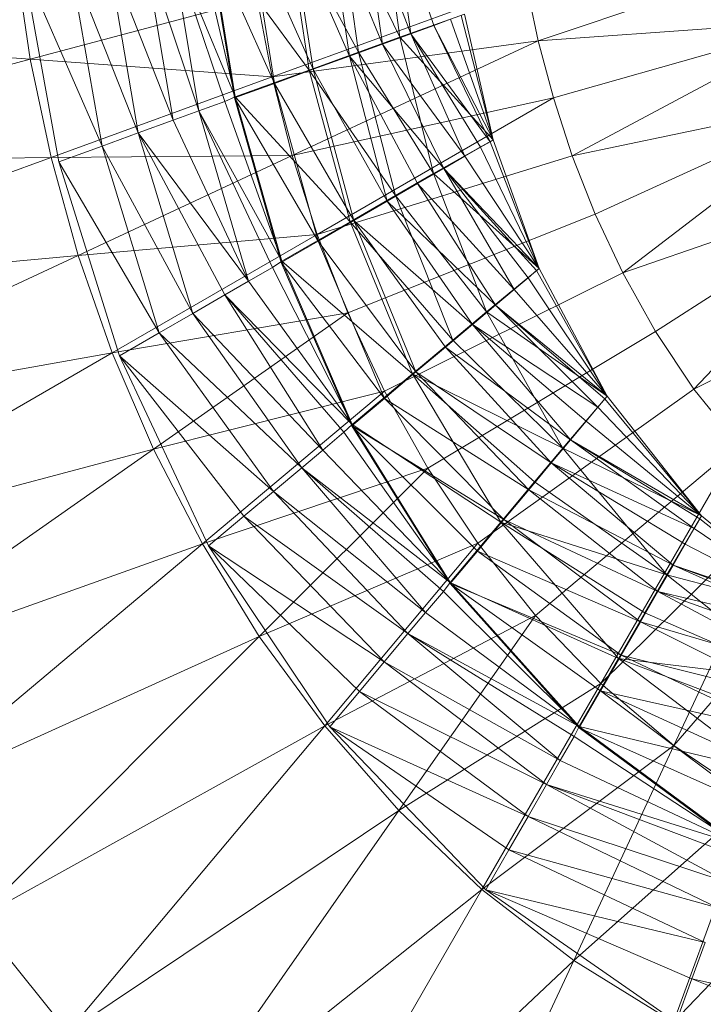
# Model space of a CAD drawing. Header units: metres. Extents: x 391.1 to 430.4, y 12.7 to 28.4.
# Tile 49 of 168: x 401.7849 to 401.8455, y 27.4786 to 27.5659. Entities that reach past the tile are written whole.
import ezdxf

# ---------------------------------------------------------------- set-up
doc = ezdxf.new("R2010")
doc.units = ezdxf.units.M
doc.layers.add('A-DETL-____-MBND', color=7, linetype='Continuous', lineweight=18)

# ---------------------------------------------------------------- blocks, each defined once
blk = doc.blocks.new('Family - Inodor PB-155331-02_PCI_P0')
at = {"layer": 'A-DETL-____-MBND', "color": 253, "true_color": 0xaaaaaa}
for p, q in [((0.137453, 0.204315), (0.139064, 0.192605)), ((0.137453, 0.204315), (0.141104, 0.193347)), ((0.137453, 0.204315), (0.139064, 0.192605)), ((0.137453, 0.204315), (0.141104, 0.193347)), ((0.132624, 0.203522), (0.134446, 0.190986)), ((0.132624, 0.203522), (0.138105, 0.192317)), ((0.132624, 0.203522), (0.134446, 0.190986)), ((0.132624, 0.203522), (0.138105, 0.192317)), ((0.134816, 0.20385), (0.136548, 0.191689)), ((0.134816, 0.20385), (0.139064, 0.192605)), ((0.134816, 0.20385), (0.136548, 0.191689)), ((0.134816, 0.20385), (0.139064, 0.192605)), ((0.136458, 0.204198), (0.138105, 0.192317)), ((0.136458, 0.204198), (0.138105, 0.192317)), ((0.136458, 0.204198), (0.138105, 0.192317)), ((0.128023, 0.202711), (0.130056, 0.189388)), ((0.128023, 0.202711), (0.134446, 0.190986)), ((0.128023, 0.202711), (0.130056, 0.189388)), ((0.128023, 0.202711), (0.134446, 0.190986)), ((0.128383, 0.202715), (0.130409, 0.189455)), ((0.128383, 0.202715), (0.133634, 0.190628)), ((0.128383, 0.202715), (0.130409, 0.189455)), ((0.128383, 0.202715), (0.133634, 0.190628)), ((0.131762, 0.203311), (0.133634, 0.190628)), ((0.131762, 0.203311), (0.136548, 0.191689)), ((0.131762, 0.203311), (0.133634, 0.190628)), ((0.131762, 0.203311), (0.136548, 0.191689)), ((0.124781, 0.20208), (0.126973, 0.188204)), ((0.124781, 0.20208), (0.130409, 0.189455)), ((0.124781, 0.20208), (0.126973, 0.188204)), ((0.124781, 0.20208), (0.130409, 0.189455)), ((0.117759, 0.200846), (0.120271, 0.185769)), ((0.117759, 0.200846), (0.123497, 0.187)), ((0.117759, 0.200846), (0.122577, 0.186608)), ((0.117759, 0.200846), (0.120271, 0.185769)), ((0.117759, 0.200846), (0.123497, 0.187)), ((0.117759, 0.200846), (0.122577, 0.186608)), ((0.120175, 0.201272), (0.123497, 0.187)), ((0.120175, 0.201272), (0.123497, 0.187)), ((0.121067, 0.201425), (0.126973, 0.188204)), ((0.121067, 0.201425), (0.123429, 0.186914)), ((0.121067, 0.201425), (0.126973, 0.188204)), ((0.121149, 0.201499), (0.123497, 0.187)), ((0.121149, 0.201499), (0.130056, 0.189388)), ((0.121149, 0.201499), (0.123497, 0.187)), ((0.121149, 0.201499), (0.130056, 0.189388)), ((0.11536, 0.200423), (0.117982, 0.184936)), ((0.11536, 0.200423), (0.120271, 0.185769)), ((0.11536, 0.200423), (0.120271, 0.185769)), ((0.11536, 0.200423), (0.117982, 0.184936)), ((0.174471, 0.200052), (0.150367, 0.191979)), ((0.104019, 0.199066), (0.105317, 0.190346)), ((0.108762, 0.19926), (0.111687, 0.182645)), ((0.108762, 0.19926), (0.114899, 0.183814)), ((0.108762, 0.19926), (0.111687, 0.182645)), ((0.108762, 0.19926), (0.114899, 0.183814)), ((0.112129, 0.199854), (0.114899, 0.183814)), ((0.112129, 0.199854), (0.117982, 0.184936)), ((0.112129, 0.199854), (0.114899, 0.183814)), ((0.112129, 0.199854), (0.117982, 0.184936)), ((0.104729, 0.198544), (0.111687, 0.182645)), ((0.104729, 0.198544), (0.10784, 0.181239)), ((0.104729, 0.198544), (0.111687, 0.182645)), ((0.149306, 0.196978), (0.126774, 0.188777)), ((0.149306, 0.196978), (0.150367, 0.191979)), ((0.125431, 0.195736), (0.105317, 0.190346)), ((0.125431, 0.195736), (0.126774, 0.188777)), ((0.143824, 0.194337), (0.138105, 0.192317)), ((0.138105, 0.192317), (0.143824, 0.194337)), ((0.142608, 0.193895), (0.141104, 0.193347)), ((0.141104, 0.193347), (0.142608, 0.193895)), ((0.142608, 0.193895), (0.14638, 0.18319)), ((0.142608, 0.193895), (0.14638, 0.18319)), ((0.143529, 0.19423), (0.14638, 0.18319)), ((0.143529, 0.19423), (0.14638, 0.18319)), ((0.143824, 0.194337), (0.14638, 0.18319)), ((0.143824, 0.194337), (0.14638, 0.18319)), ((0.14638, 0.18319), (0.143824, 0.194337)), ((0.143824, 0.194337), (0.14638, 0.18319)), ((0.069482, 0.192977), (0.105317, 0.190346)), ((0.141104, 0.193347), (0.139064, 0.192605)), ((0.139064, 0.192605), (0.141104, 0.193347)), ((0.141104, 0.193347), (0.146108, 0.183033)), ((0.141104, 0.193347), (0.14638, 0.18319)), ((0.141104, 0.193347), (0.14638, 0.18319)), ((0.141104, 0.193347), (0.146108, 0.183033)), ((0.150367, 0.191979), (0.175933, 0.193813)), ((0.175933, 0.193813), (0.151718, 0.186915)), ((0.175933, 0.193813), (0.153391, 0.181788)), ((0.138105, 0.192317), (0.134446, 0.190986)), ((0.134446, 0.190986), (0.138105, 0.192317)), ((0.139064, 0.192605), (0.136548, 0.191689)), ((0.136548, 0.191689), (0.139064, 0.192605)), ((0.138105, 0.192317), (0.14638, 0.18319)), ((0.138105, 0.192317), (0.141098, 0.180207)), ((0.138105, 0.192317), (0.14638, 0.18319)), ((0.138105, 0.192317), (0.141098, 0.180207)), ((0.138105, 0.192317), (0.141098, 0.180207)), ((0.139064, 0.192605), (0.143874, 0.181743)), ((0.139064, 0.192605), (0.146108, 0.183033)), ((0.139064, 0.192605), (0.145259, 0.182543)), ((0.139064, 0.192605), (0.143874, 0.181743)), ((0.139064, 0.192605), (0.146108, 0.183033)), ((0.139064, 0.192605), (0.145259, 0.182543)), ((0.126774, 0.188777), (0.150367, 0.191979)), ((0.150367, 0.191979), (0.128543, 0.181802)), ((0.136548, 0.191689), (0.133634, 0.190628)), ((0.133634, 0.190628), (0.136548, 0.191689)), ((0.136548, 0.191689), (0.141993, 0.180657)), ((0.136548, 0.191689), (0.143874, 0.181743)), ((0.136548, 0.191689), (0.143874, 0.181743)), ((0.136548, 0.191689), (0.141993, 0.180657)), ((0.150367, 0.191979), (0.151718, 0.186915)), ((0.105317, 0.190346), (0.071402, 0.181259)), ((0.105317, 0.190346), (0.107161, 0.181638)), ((0.105317, 0.190346), (0.126774, 0.188777)), ((0.134446, 0.190986), (0.130056, 0.189388)), ((0.130056, 0.189388), (0.134446, 0.190986)), ((0.133634, 0.190628), (0.130409, 0.189455)), ((0.130409, 0.189455), (0.133634, 0.190628)), ((0.133634, 0.190628), (0.136989, 0.177768)), ((0.133634, 0.190628), (0.141993, 0.180657)), ((0.133634, 0.190628), (0.139675, 0.179318)), ((0.133634, 0.190628), (0.136989, 0.177768)), ((0.133634, 0.190628), (0.141993, 0.180657)), ((0.133634, 0.190628), (0.139675, 0.179318)), ((0.134446, 0.190986), (0.137727, 0.178261)), ((0.134446, 0.190986), (0.141098, 0.180207)), ((0.134446, 0.190986), (0.137727, 0.178261)), ((0.134446, 0.190986), (0.141098, 0.180207)), ((0.126774, 0.188777), (0.107161, 0.181638)), ((0.130056, 0.189388), (0.123497, 0.187)), ((0.123497, 0.187), (0.130056, 0.189388)), ((0.126774, 0.188777), (0.128543, 0.181802)), ((0.130409, 0.189455), (0.126973, 0.188204)), ((0.126973, 0.188204), (0.130409, 0.189455)), ((0.130056, 0.189388), (0.133681, 0.175925)), ((0.130056, 0.189388), (0.137727, 0.178261)), ((0.130056, 0.189388), (0.133681, 0.175925)), ((0.130056, 0.189388), (0.137727, 0.178261)), ((0.130409, 0.189455), (0.134017, 0.176052)), ((0.130409, 0.189455), (0.136989, 0.177768)), ((0.130409, 0.189455), (0.136989, 0.177768)), ((0.130409, 0.189455), (0.134017, 0.176052)), ((0.126973, 0.188204), (0.123429, 0.186914)), ((0.123429, 0.186914), (0.126973, 0.188204)), ((0.126973, 0.188204), (0.13085, 0.174224)), ((0.126973, 0.188204), (0.134017, 0.176052)), ((0.126973, 0.188204), (0.134017, 0.176052)), ((0.126973, 0.188204), (0.13085, 0.174224)), ((0.123497, 0.187), (0.122577, 0.186608)), ((0.122577, 0.186608), (0.123497, 0.187)), ((0.123429, 0.186914), (0.13085, 0.174224)), ((0.123429, 0.186914), (0.13085, 0.174224)), ((0.123429, 0.186914), (0.127584, 0.172337)), ((0.123497, 0.187), (0.127636, 0.172435)), ((0.123497, 0.187), (0.133681, 0.175925)), ((0.123497, 0.187), (0.127636, 0.172435)), ((0.123497, 0.187), (0.133681, 0.175925)), ((0.128543, 0.181802), (0.151718, 0.186915)), ((0.151718, 0.186915), (0.130769, 0.17482)), ((0.151718, 0.186915), (0.153391, 0.181788)), ((0.153391, 0.181788), (0.178218, 0.186994)), ((0.178218, 0.186994), (0.155428, 0.176607)), ((0.178218, 0.186994), (0.157873, 0.1714)), ((0.122577, 0.186608), (0.120271, 0.185769)), ((0.120271, 0.185769), (0.122577, 0.186608)), ((0.122577, 0.186608), (0.127636, 0.172435)), ((0.122577, 0.186608), (0.127636, 0.172435)), ((0.120271, 0.185769), (0.117982, 0.184936)), ((0.117982, 0.184936), (0.120271, 0.185769)), ((0.120271, 0.185769), (0.124673, 0.170662)), ((0.120271, 0.185769), (0.127636, 0.172435)), ((0.120271, 0.185769), (0.126798, 0.171889)), ((0.120271, 0.185769), (0.124673, 0.170662)), ((0.120271, 0.185769), (0.127636, 0.172435)), ((0.120271, 0.185769), (0.126798, 0.171889)), ((0.117982, 0.184936), (0.114899, 0.183814)), ((0.114899, 0.183814), (0.117982, 0.184936)), ((0.117982, 0.184936), (0.124673, 0.170662)), ((0.117982, 0.184936), (0.124673, 0.170662)), ((0.114899, 0.183814), (0.111687, 0.182645)), ((0.111687, 0.182645), (0.114899, 0.183814)), ((0.114899, 0.183814), (0.119722, 0.167804)), ((0.114899, 0.183814), (0.124673, 0.170662)), ((0.114899, 0.183814), (0.122563, 0.169444)), ((0.114899, 0.183814), (0.119722, 0.167804)), ((0.114899, 0.183814), (0.124673, 0.170662)), ((0.114899, 0.183814), (0.122563, 0.169444)), ((0.111687, 0.182645), (0.10784, 0.181239)), ((0.10784, 0.181239), (0.111687, 0.182645)), ((0.111687, 0.182645), (0.116761, 0.166095)), ((0.111687, 0.182645), (0.119722, 0.167804)), ((0.111687, 0.182645), (0.119722, 0.167804)), ((0.111687, 0.182645), (0.116761, 0.166095)), ((0.14638, 0.18319), (0.141098, 0.180207)), ((0.141098, 0.180207), (0.14638, 0.18319)), ((0.145259, 0.182543), (0.143874, 0.181743)), ((0.143874, 0.181743), (0.145259, 0.182543)), ((0.146108, 0.183033), (0.145259, 0.182543)), ((0.145259, 0.182543), (0.146108, 0.183033)), ((0.145259, 0.182543), (0.150465, 0.171802)), ((0.145259, 0.182543), (0.150465, 0.171802)), ((0.14638, 0.18319), (0.146108, 0.183033)), ((0.146108, 0.183033), (0.14638, 0.18319)), ((0.146108, 0.183033), (0.150465, 0.171802)), ((0.146108, 0.183033), (0.150465, 0.171802)), ((0.14638, 0.18319), (0.150465, 0.171802)), ((0.14638, 0.18319), (0.150465, 0.171802)), ((0.150465, 0.171802), (0.14638, 0.18319)), ((0.14638, 0.18319), (0.150465, 0.171802)), ((0.071402, 0.181259), (0.107161, 0.181638)), ((0.107161, 0.181638), (0.074117, 0.169611)), ((0.107161, 0.181638), (0.128543, 0.181802)), ((0.107161, 0.181638), (0.109575, 0.172957)), ((0.128543, 0.181802), (0.109575, 0.172957)), ((0.128543, 0.181802), (0.130769, 0.17482)), ((0.130769, 0.17482), (0.153391, 0.181788)), ((0.143874, 0.181743), (0.141993, 0.180657)), ((0.141993, 0.180657), (0.143874, 0.181743)), ((0.143874, 0.181743), (0.150465, 0.171802)), ((0.143874, 0.181743), (0.150465, 0.171802)), ((0.153391, 0.181788), (0.155428, 0.176607)), ((0.10784, 0.181239), (0.116761, 0.166095)), ((0.10784, 0.181239), (0.116761, 0.166095)), ((0.10784, 0.181239), (0.113217, 0.164042)), ((0.141098, 0.180207), (0.137727, 0.178261)), ((0.137727, 0.178261), (0.141098, 0.180207)), ((0.141993, 0.180657), (0.139675, 0.179318)), ((0.139675, 0.179318), (0.141993, 0.180657)), ((0.141098, 0.180207), (0.150465, 0.171802)), ((0.141098, 0.180207), (0.145782, 0.167948)), ((0.141098, 0.180207), (0.150465, 0.171802)), ((0.141098, 0.180207), (0.145782, 0.167948)), ((0.141098, 0.180207), (0.145782, 0.167948)), ((0.141993, 0.180657), (0.148248, 0.169942)), ((0.141993, 0.180657), (0.150465, 0.171802)), ((0.141993, 0.180657), (0.149474, 0.17097)), ((0.141993, 0.180657), (0.148248, 0.169942)), ((0.141993, 0.180657), (0.150224, 0.1716)), ((0.141993, 0.180657), (0.149474, 0.17097)), ((0.141993, 0.180657), (0.150465, 0.171802)), ((0.141993, 0.180657), (0.150224, 0.1716)), ((0.139675, 0.179318), (0.136989, 0.177768)), ((0.136989, 0.177768), (0.139675, 0.179318)), ((0.139675, 0.179318), (0.146584, 0.168546)), ((0.139675, 0.179318), (0.148248, 0.169942)), ((0.139675, 0.179318), (0.148248, 0.169942)), ((0.139675, 0.179318), (0.146584, 0.168546)), ((0.157873, 0.1714), (0.181723, 0.17968)), ((0.181723, 0.17968), (0.160776, 0.166208)), ((0.181723, 0.17968), (0.164188, 0.1611)), ((0.137727, 0.178261), (0.133681, 0.175925)), ((0.133681, 0.175925), (0.137727, 0.178261)), ((0.137727, 0.178261), (0.142799, 0.165445)), ((0.137727, 0.178261), (0.145782, 0.167948)), ((0.137727, 0.178261), (0.145782, 0.167948)), ((0.137727, 0.178261), (0.142799, 0.165445)), ((0.136989, 0.177768), (0.134017, 0.176052)), ((0.134017, 0.176052), (0.136989, 0.177768)), ((0.136989, 0.177768), (0.144534, 0.166825)), ((0.136989, 0.177768), (0.146584, 0.168546)), ((0.136989, 0.177768), (0.146584, 0.168546)), ((0.136989, 0.177768), (0.144534, 0.166825)), ((0.133487, 0.167851), (0.155428, 0.176607)), ((0.155428, 0.176607), (0.157873, 0.1714)), ((0.133681, 0.175925), (0.127636, 0.172435)), ((0.127636, 0.172435), (0.133681, 0.175925)), ((0.134017, 0.176052), (0.13085, 0.174224)), ((0.13085, 0.174224), (0.134017, 0.176052)), ((0.133681, 0.175925), (0.13922, 0.162442)), ((0.133681, 0.175925), (0.142799, 0.165445)), ((0.133681, 0.175925), (0.142799, 0.165445)), ((0.133681, 0.175925), (0.13922, 0.162442)), ((0.134017, 0.176052), (0.139529, 0.162626)), ((0.134017, 0.176052), (0.144534, 0.166825)), ((0.134017, 0.176052), (0.142158, 0.164831)), ((0.134017, 0.176052), (0.139529, 0.162626)), ((0.134017, 0.176052), (0.144534, 0.166825)), ((0.134017, 0.176052), (0.142158, 0.164831)), ((0.109575, 0.172957), (0.130769, 0.17482)), ((0.130769, 0.17482), (0.112593, 0.164326)), ((0.130769, 0.17482), (0.133487, 0.167851)), ((0.13085, 0.174224), (0.127584, 0.172337)), ((0.127584, 0.172337), (0.13085, 0.174224)), ((0.13085, 0.174224), (0.136728, 0.160275)), ((0.13085, 0.174224), (0.139529, 0.162626)), ((0.13085, 0.174224), (0.139529, 0.162626)), ((0.13085, 0.174224), (0.136728, 0.160275)), ((0.074117, 0.169611), (0.109575, 0.172957)), ((0.109575, 0.172957), (0.07765, 0.15807)), ((0.109575, 0.172957), (0.112593, 0.164326)), ((0.127636, 0.172435), (0.126798, 0.171889)), ((0.126798, 0.171889), (0.127636, 0.172435)), ((0.127584, 0.172337), (0.136728, 0.160275)), ((0.127584, 0.172337), (0.136728, 0.160275)), ((0.127584, 0.172337), (0.133839, 0.15785)), ((0.127636, 0.172435), (0.133873, 0.157955)), ((0.127636, 0.172435), (0.13922, 0.162442)), ((0.127636, 0.172435), (0.13922, 0.162442)), ((0.127636, 0.172435), (0.133873, 0.157955)), ((0.164188, 0.1611), (0.186947, 0.172436)), ((0.126798, 0.171889), (0.124673, 0.170662)), ((0.124673, 0.170662), (0.126798, 0.171889)), ((0.126798, 0.171889), (0.133873, 0.157955)), ((0.126798, 0.171889), (0.133873, 0.157955)), ((0.13674, 0.160927), (0.157873, 0.1714)), ((0.150465, 0.171802), (0.145782, 0.167948)), ((0.145782, 0.167948), (0.150465, 0.171802)), ((0.150224, 0.1716), (0.149474, 0.17097)), ((0.149474, 0.17097), (0.150224, 0.1716)), ((0.150465, 0.171802), (0.150224, 0.1716)), ((0.150224, 0.1716), (0.150465, 0.171802)), ((0.150224, 0.1716), (0.156503, 0.160477)), ((0.150224, 0.1716), (0.156503, 0.160477)), ((0.150465, 0.171802), (0.156503, 0.160477)), ((0.150465, 0.171802), (0.156503, 0.160477)), ((0.156503, 0.160477), (0.150465, 0.171802)), ((0.150465, 0.171802), (0.156503, 0.160477)), ((0.157873, 0.1714), (0.160776, 0.166208)), ((0.124673, 0.170662), (0.122563, 0.169444)), ((0.122563, 0.169444), (0.124673, 0.170662)), ((0.124673, 0.170662), (0.133873, 0.157955)), ((0.124673, 0.170662), (0.133873, 0.157955)), ((0.149474, 0.17097), (0.148248, 0.169942)), ((0.148248, 0.169942), (0.149474, 0.17097)), ((0.149474, 0.17097), (0.156503, 0.160477)), ((0.149474, 0.17097), (0.156503, 0.160477)), ((0.122563, 0.169444), (0.119722, 0.167804)), ((0.119722, 0.167804), (0.122563, 0.169444)), ((0.122563, 0.169444), (0.131263, 0.155695)), ((0.122563, 0.169444), (0.133873, 0.157955)), ((0.122563, 0.169444), (0.133143, 0.157272)), ((0.122563, 0.169444), (0.131263, 0.155695)), ((0.122563, 0.169444), (0.133873, 0.157955)), ((0.122563, 0.169444), (0.133143, 0.157272)), ((0.148248, 0.169942), (0.146584, 0.168546)), ((0.146584, 0.168546), (0.148248, 0.169942)), ((0.148248, 0.169942), (0.156503, 0.160477)), ((0.148248, 0.169942), (0.156503, 0.160477)), ((0.146584, 0.168546), (0.144534, 0.166825)), ((0.144534, 0.166825), (0.146584, 0.168546)), ((0.146584, 0.168546), (0.155671, 0.159486)), ((0.146584, 0.168546), (0.156503, 0.160477)), ((0.146584, 0.168546), (0.156301, 0.160237)), ((0.146584, 0.168546), (0.155671, 0.159486)), ((0.146584, 0.168546), (0.156503, 0.160477)), ((0.146584, 0.168546), (0.156301, 0.160237)), ((0.112593, 0.164326), (0.133487, 0.167851)), ((0.133487, 0.167851), (0.116249, 0.15578)), ((0.119722, 0.167804), (0.116761, 0.166095)), ((0.116761, 0.166095), (0.119722, 0.167804)), ((0.119722, 0.167804), (0.129397, 0.154129)), ((0.119722, 0.167804), (0.131263, 0.155695)), ((0.119722, 0.167804), (0.131263, 0.155695)), ((0.119722, 0.167804), (0.129397, 0.154129)), ((0.133487, 0.167851), (0.13674, 0.160927)), ((0.145782, 0.167948), (0.142799, 0.165445)), ((0.142799, 0.165445), (0.145782, 0.167948)), ((0.145782, 0.167948), (0.156503, 0.160477)), ((0.145782, 0.167948), (0.156503, 0.160477)), ((0.145782, 0.167948), (0.15256, 0.155868)), ((0.145782, 0.167948), (0.15256, 0.155868)), ((0.145782, 0.167948), (0.15256, 0.155868)), ((0.144534, 0.166825), (0.142158, 0.164831)), ((0.142158, 0.164831), (0.144534, 0.166825)), ((0.144534, 0.166825), (0.153247, 0.156597)), ((0.144534, 0.166825), (0.155671, 0.159486)), ((0.144534, 0.166825), (0.154643, 0.158261)), ((0.144534, 0.166825), (0.153247, 0.156597)), ((0.144534, 0.166825), (0.155671, 0.159486)), ((0.144534, 0.166825), (0.154643, 0.158261)), ((0.116761, 0.166095), (0.113217, 0.164042)), ((0.113217, 0.164042), (0.116761, 0.166095)), ((0.116761, 0.166095), (0.126884, 0.152021)), ((0.116761, 0.166095), (0.129397, 0.154129)), ((0.116761, 0.166095), (0.129397, 0.154129)), ((0.116761, 0.166095), (0.126884, 0.152021)), ((0.140572, 0.154098), (0.160776, 0.166208)), ((0.160776, 0.166208), (0.164188, 0.1611)), ((0.142799, 0.165445), (0.13922, 0.162442)), ((0.13922, 0.162442), (0.142799, 0.165445)), ((0.142799, 0.165445), (0.15256, 0.155868)), ((0.142799, 0.165445), (0.15256, 0.155868)), ((0.07765, 0.15807), (0.112593, 0.164326)), ((0.112593, 0.164326), (0.082032, 0.146682)), ((0.112593, 0.164326), (0.116249, 0.15578)), ((0.142158, 0.164831), (0.139529, 0.162626)), ((0.139529, 0.162626), (0.142158, 0.164831)), ((0.142158, 0.164831), (0.151526, 0.154546)), ((0.142158, 0.164831), (0.153247, 0.156597)), ((0.142158, 0.164831), (0.153247, 0.156597)), ((0.142158, 0.164831), (0.151526, 0.154546)), ((0.113217, 0.164042), (0.126884, 0.152021)), ((0.113217, 0.164042), (0.124265, 0.149823)), ((0.113217, 0.164042), (0.121131, 0.147186)), ((0.113217, 0.164042), (0.126884, 0.152021)), ((0.113217, 0.164042), (0.124265, 0.149823)), ((0.13922, 0.162442), (0.133873, 0.157955)), ((0.133873, 0.157955), (0.13922, 0.162442)), ((0.139529, 0.162626), (0.136728, 0.160275)), ((0.136728, 0.160275), (0.139529, 0.162626)), ((0.13922, 0.162442), (0.147055, 0.149307)), ((0.13922, 0.162442), (0.15256, 0.155868)), ((0.13922, 0.162442), (0.150058, 0.152886)), ((0.13922, 0.162442), (0.147055, 0.149307)), ((0.13922, 0.162442), (0.15256, 0.155868)), ((0.13922, 0.162442), (0.150058, 0.152886)), ((0.139529, 0.162626), (0.149533, 0.15217)), ((0.139529, 0.162626), (0.151526, 0.154546)), ((0.139529, 0.162626), (0.151526, 0.154546)), ((0.139529, 0.162626), (0.149533, 0.15217)), ((0.116249, 0.15578), (0.13674, 0.160927)), ((0.13674, 0.160927), (0.120583, 0.147369)), ((0.13674, 0.160927), (0.140572, 0.154098)), ((0.145024, 0.147435), (0.164188, 0.1611)), ((0.164188, 0.1611), (0.168151, 0.156173)), ((0.136728, 0.160275), (0.133839, 0.15785)), ((0.133839, 0.15785), (0.136728, 0.160275)), ((0.136728, 0.160275), (0.147327, 0.149542)), ((0.136728, 0.160275), (0.149533, 0.15217)), ((0.136728, 0.160275), (0.149533, 0.15217)), ((0.136728, 0.160275), (0.147327, 0.149542)), ((0.156503, 0.160477), (0.15256, 0.155868)), ((0.15256, 0.155868), (0.156503, 0.160477)), ((0.156301, 0.160237), (0.155671, 0.159486)), ((0.155671, 0.159486), (0.156301, 0.160237)), ((0.156503, 0.160477), (0.156301, 0.160237)), ((0.156301, 0.160237), (0.156503, 0.160477)), ((0.156301, 0.160237), (0.164871, 0.149858)), ((0.156301, 0.160237), (0.164871, 0.149858)), ((0.156503, 0.160477), (0.164871, 0.149858)), ((0.156503, 0.160477), (0.164871, 0.149858)), ((0.156503, 0.160477), (0.164871, 0.149858)), ((0.156503, 0.160477), (0.164871, 0.149858)), ((0.155671, 0.159486), (0.154643, 0.158261)), ((0.154643, 0.158261), (0.155671, 0.159486)), ((0.155671, 0.159486), (0.164871, 0.149858)), ((0.155671, 0.159486), (0.164871, 0.149858)), ((0.154643, 0.158261), (0.153247, 0.156597)), ((0.153247, 0.156597), (0.154643, 0.158261)), ((0.154643, 0.158261), (0.164871, 0.149858)), ((0.154643, 0.158261), (0.164871, 0.149858)), ((0.133143, 0.157272), (0.131263, 0.155695)), ((0.131263, 0.155695), (0.133143, 0.157272)), ((0.133873, 0.157955), (0.133143, 0.157272)), ((0.133143, 0.157272), (0.133873, 0.157955)), ((0.133143, 0.157272), (0.142568, 0.14396)), ((0.133143, 0.157272), (0.142568, 0.14396)), ((0.133839, 0.15785), (0.147327, 0.149542)), ((0.133839, 0.15785), (0.144976, 0.14674)), ((0.133839, 0.15785), (0.142552, 0.143851)), ((0.133839, 0.15785), (0.147327, 0.149542)), ((0.133839, 0.15785), (0.144976, 0.14674)), ((0.133873, 0.157955), (0.142568, 0.14396)), ((0.133873, 0.157955), (0.147055, 0.149307)), ((0.133873, 0.157955), (0.147055, 0.149307)), ((0.133873, 0.157955), (0.142568, 0.14396)), ((0.153247, 0.156597), (0.151526, 0.154546)), ((0.151526, 0.154546), (0.153247, 0.156597)), ((0.153247, 0.156597), (0.164224, 0.148738)), ((0.153247, 0.156597), (0.164871, 0.149858)), ((0.153247, 0.156597), (0.164714, 0.149587)), ((0.153247, 0.156597), (0.164224, 0.148738)), ((0.153247, 0.156597), (0.164871, 0.149858)), ((0.153247, 0.156597), (0.164714, 0.149587)), ((0.082032, 0.146682), (0.116249, 0.15578)), ((0.116249, 0.15578), (0.087295, 0.135506)), ((0.116249, 0.15578), (0.120583, 0.147369)), ((0.131263, 0.155695), (0.129397, 0.154129)), ((0.129397, 0.154129), (0.131263, 0.155695)), ((0.131263, 0.155695), (0.142568, 0.14396)), ((0.131263, 0.155695), (0.142568, 0.14396)), ((0.15256, 0.155868), (0.150058, 0.152886)), ((0.150058, 0.152886), (0.15256, 0.155868)), ((0.150135, 0.141031), (0.168151, 0.156173)), ((0.15256, 0.155868), (0.164871, 0.149858)), ((0.15256, 0.155868), (0.164871, 0.149858)), ((0.15256, 0.155868), (0.161788, 0.144635)), ((0.15256, 0.155868), (0.161788, 0.144635)), ((0.15256, 0.155868), (0.161788, 0.144635)), ((0.168151, 0.156173), (0.155929, 0.135004)), ((0.151526, 0.154546), (0.149533, 0.15217)), ((0.149533, 0.15217), (0.151526, 0.154546)), ((0.151526, 0.154546), (0.162338, 0.145472)), ((0.151526, 0.154546), (0.164224, 0.148738)), ((0.151526, 0.154546), (0.163424, 0.147352)), ((0.151526, 0.154546), (0.162338, 0.145472)), ((0.151526, 0.154546), (0.164224, 0.148738)), ((0.151526, 0.154546), (0.163424, 0.147352)), ((0.120583, 0.147369), (0.140572, 0.154098)), ((0.140572, 0.154098), (0.125634, 0.139161)), ((0.129397, 0.154129), (0.126884, 0.152021)), ((0.126884, 0.152021), (0.129397, 0.154129)), ((0.129397, 0.154129), (0.14039, 0.141281)), ((0.129397, 0.154129), (0.142568, 0.14396)), ((0.129397, 0.154129), (0.141968, 0.14316)), ((0.129397, 0.154129), (0.14039, 0.141281)), ((0.129397, 0.154129), (0.142568, 0.14396)), ((0.129397, 0.154129), (0.141968, 0.14316)), ((0.140572, 0.154098), (0.145024, 0.147435)), ((0.150058, 0.152886), (0.147055, 0.149307)), ((0.147055, 0.149307), (0.150058, 0.152886)), ((0.150058, 0.152886), (0.161788, 0.144635)), ((0.150058, 0.152886), (0.161788, 0.144635)), ((0.126884, 0.152021), (0.124265, 0.149823)), ((0.124265, 0.149823), (0.126884, 0.152021)), ((0.126884, 0.152021), (0.138824, 0.139415)), ((0.126884, 0.152021), (0.14039, 0.141281)), ((0.126884, 0.152021), (0.14039, 0.141281)), ((0.126884, 0.152021), (0.138824, 0.139415)), ((0.149533, 0.15217), (0.147327, 0.149542)), ((0.147327, 0.149542), (0.149533, 0.15217)), ((0.149533, 0.15217), (0.161, 0.143153)), ((0.149533, 0.15217), (0.162338, 0.145472)), ((0.149533, 0.15217), (0.162338, 0.145472)), ((0.149533, 0.15217), (0.161, 0.143153)), ((0.155929, 0.135004), (0.172699, 0.151555)), ((0.172699, 0.151555), (0.162412, 0.129494)), ((0.124265, 0.149823), (0.121131, 0.147186)), ((0.121131, 0.147186), (0.124265, 0.149823)), ((0.124265, 0.149823), (0.136715, 0.136902)), ((0.124265, 0.149823), (0.138824, 0.139415)), ((0.124265, 0.149823), (0.138824, 0.139415)), ((0.124265, 0.149823), (0.136715, 0.136902)), ((0.147055, 0.149307), (0.142568, 0.14396)), ((0.142568, 0.14396), (0.147055, 0.149307)), ((0.147327, 0.149542), (0.144976, 0.14674)), ((0.144976, 0.14674), (0.147327, 0.149542)), ((0.147055, 0.149307), (0.157506, 0.137217)), ((0.147055, 0.149307), (0.161788, 0.144635)), ((0.147055, 0.149307), (0.159842, 0.141263)), ((0.147055, 0.149307), (0.157506, 0.137217)), ((0.147055, 0.149307), (0.161788, 0.144635)), ((0.147055, 0.149307), (0.159842, 0.141263)), ((0.147327, 0.149542), (0.159449, 0.140467)), ((0.147327, 0.149542), (0.161, 0.143153)), ((0.147327, 0.149542), (0.161, 0.143153)), ((0.147327, 0.149542), (0.159449, 0.140467)), ((0.164871, 0.149858), (0.161788, 0.144635)), ((0.161788, 0.144635), (0.164871, 0.149858)), ((0.164714, 0.149587), (0.164224, 0.148738)), ((0.164224, 0.148738), (0.164714, 0.149587)), ((0.164871, 0.149858), (0.164714, 0.149587)), ((0.164714, 0.149587), (0.164871, 0.149858)), ((0.164714, 0.149587), (0.175709, 0.140936)), ((0.164714, 0.149587), (0.175709, 0.140936)), ((0.164871, 0.149858), (0.175709, 0.140936)), ((0.164871, 0.149858), (0.175709, 0.140936)), ((0.175709, 0.140936), (0.164871, 0.149858)), ((0.164871, 0.149858), (0.175709, 0.140936)), ((0.164224, 0.148738), (0.163424, 0.147352)), ((0.163424, 0.147352), (0.164224, 0.148738)), ((0.164224, 0.148738), (0.175709, 0.140936)), ((0.164224, 0.148738), (0.175709, 0.140936)), ((0.087295, 0.135506), (0.120583, 0.147369)), ((0.120583, 0.147369), (0.09347, 0.124619)), ((0.120583, 0.147369), (0.125634, 0.139161)), ((0.121131, 0.147186), (0.136715, 0.136902)), ((0.121131, 0.147186), (0.134517, 0.134283)), ((0.121131, 0.147186), (0.131889, 0.131142)), ((0.121131, 0.147186), (0.136715, 0.136902)), ((0.121131, 0.147186), (0.134517, 0.134283)), ((0.125634, 0.139161), (0.145024, 0.147435)), ((0.145024, 0.147435), (0.131438, 0.131243)), ((0.144976, 0.14674), (0.142552, 0.143851)), ((0.142552, 0.143851), (0.144976, 0.14674)), ((0.144976, 0.14674), (0.157733, 0.137496)), ((0.144976, 0.14674), (0.159449, 0.140467)), ((0.144976, 0.14674), (0.159449, 0.140467)), ((0.144976, 0.14674), (0.157733, 0.137496)), ((0.145024, 0.147435), (0.150135, 0.141031)), ((0.163424, 0.147352), (0.162338, 0.145472)), ((0.162338, 0.145472), (0.163424, 0.147352)), ((0.162412, 0.129494), (0.177836, 0.147404)), ((0.163424, 0.147352), (0.175709, 0.140936)), ((0.163424, 0.147352), (0.175709, 0.140936)), ((0.162338, 0.145472), (0.161, 0.143153)), ((0.161, 0.143153), (0.162338, 0.145472)), ((0.162338, 0.145472), (0.175266, 0.139721)), ((0.162338, 0.145472), (0.175709, 0.140936)), ((0.162338, 0.145472), (0.175601, 0.140641)), ((0.162338, 0.145472), (0.175266, 0.139721)), ((0.162338, 0.145472), (0.175709, 0.140936)), ((0.162338, 0.145472), (0.175601, 0.140641)), ((0.161788, 0.144635), (0.159842, 0.141263)), ((0.159842, 0.141263), (0.161788, 0.144635)), ((0.161788, 0.144635), (0.175709, 0.140936)), ((0.161788, 0.144635), (0.175709, 0.140936)), ((0.161788, 0.144635), (0.17358, 0.135257)), ((0.161788, 0.144635), (0.17358, 0.135257)), ((0.161788, 0.144635), (0.17358, 0.135257)), ((0.142568, 0.14396), (0.141968, 0.14316)), ((0.141968, 0.14316), (0.142568, 0.14396)), ((0.142552, 0.143851), (0.157733, 0.137496)), ((0.142552, 0.143851), (0.155905, 0.134329)), ((0.142552, 0.143851), (0.154019, 0.131062)), ((0.142552, 0.143851), (0.157733, 0.137496)), ((0.142552, 0.143851), (0.155905, 0.134329)), ((0.142568, 0.14396), (0.154016, 0.131172)), ((0.142568, 0.14396), (0.157506, 0.137217)), ((0.142568, 0.14396), (0.157506, 0.137217)), ((0.142568, 0.14396), (0.154016, 0.131172)), ((0.141968, 0.14316), (0.14039, 0.141281)), ((0.14039, 0.141281), (0.141968, 0.14316)), ((0.141968, 0.14316), (0.154016, 0.131172)), ((0.141968, 0.14316), (0.154016, 0.131172)), ((0.161, 0.143153), (0.159449, 0.140467)), ((0.159449, 0.140467), (0.161, 0.143153)), ((0.161, 0.143153), (0.17398, 0.136175)), ((0.161, 0.143153), (0.175266, 0.139721)), ((0.161, 0.143153), (0.174719, 0.138217)), ((0.161, 0.143153), (0.17398, 0.136175)), ((0.161, 0.143153), (0.175266, 0.139721)), ((0.161, 0.143153), (0.174719, 0.138217)), ((0.131438, 0.131243), (0.150135, 0.141031)), ((0.150135, 0.141031), (0.138018, 0.123726)), ((0.14039, 0.141281), (0.138824, 0.139415)), ((0.138824, 0.139415), (0.14039, 0.141281)), ((0.14039, 0.141281), (0.154016, 0.131172)), ((0.14039, 0.141281), (0.154016, 0.131172)), ((0.150135, 0.141031), (0.155929, 0.135004)), ((0.159842, 0.141263), (0.157506, 0.137217)), ((0.157506, 0.137217), (0.159842, 0.141263)), ((0.159842, 0.141263), (0.17358, 0.135257)), ((0.159842, 0.141263), (0.17358, 0.135257)), ((0.159449, 0.140467), (0.157733, 0.137496)), ((0.157733, 0.137496), (0.159449, 0.140467)), ((0.159449, 0.140467), (0.173061, 0.133661)), ((0.159449, 0.140467), (0.17398, 0.136175)), ((0.159449, 0.140467), (0.17398, 0.136175)), ((0.159449, 0.140467), (0.173061, 0.133661)), ((0.09347, 0.124619), (0.125634, 0.139161)), ((0.125634, 0.139161), (0.100587, 0.114113)), ((0.125634, 0.139161), (0.131438, 0.131243)), ((0.138824, 0.139415), (0.136715, 0.136902)), ((0.136715, 0.136902), (0.138824, 0.139415)), ((0.138824, 0.139415), (0.152336, 0.128156)), ((0.138824, 0.139415), (0.154016, 0.131172)), ((0.138824, 0.139415), (0.153563, 0.130281)), ((0.138824, 0.139415), (0.152336, 0.128156)), ((0.138824, 0.139415), (0.154016, 0.131172)), ((0.138824, 0.139415), (0.153563, 0.130281)), ((0.157506, 0.137217), (0.154016, 0.131172)), ((0.154016, 0.131172), (0.157506, 0.137217)), ((0.157733, 0.137496), (0.155905, 0.134329)), ((0.155905, 0.134329), (0.157733, 0.137496)), ((0.157506, 0.137217), (0.170651, 0.127208)), ((0.157506, 0.137217), (0.17358, 0.135257)), ((0.157506, 0.137217), (0.172249, 0.131599)), ((0.157506, 0.137217), (0.170651, 0.127208)), ((0.157506, 0.137217), (0.17358, 0.135257)), ((0.157506, 0.137217), (0.172249, 0.131599)), ((0.157733, 0.137496), (0.172, 0.130746)), ((0.157733, 0.137496), (0.173061, 0.133661)), ((0.157733, 0.137496), (0.173061, 0.133661)), ((0.157733, 0.137496), (0.172, 0.130746)), ((0.136715, 0.136902), (0.134517, 0.134283)), ((0.134517, 0.134283), (0.136715, 0.136902)), ((0.136715, 0.136902), (0.151118, 0.126046)), ((0.136715, 0.136902), (0.152336, 0.128156)), ((0.136715, 0.136902), (0.152336, 0.128156)), ((0.136715, 0.136902), (0.151118, 0.126046)), ((0.138018, 0.123726), (0.155929, 0.135004)), ((0.155929, 0.135004), (0.145384, 0.116738)), ((0.155929, 0.135004), (0.162412, 0.129494)), ((0.134517, 0.134283), (0.131889, 0.131142)), ((0.131889, 0.131142), (0.134517, 0.134283)), ((0.134517, 0.134283), (0.149478, 0.123205)), ((0.134517, 0.134283), (0.151118, 0.126046)), ((0.134517, 0.134283), (0.151118, 0.126046)), ((0.134517, 0.134283), (0.149478, 0.123205)), ((0.155905, 0.134329), (0.154019, 0.131062)), ((0.154019, 0.131062), (0.155905, 0.134329)), ((0.155905, 0.134329), (0.169576, 0.124085)), ((0.155905, 0.134329), (0.172, 0.130746)), ((0.155905, 0.134329), (0.170826, 0.127522)), ((0.155905, 0.134329), (0.169576, 0.124085)), ((0.155905, 0.134329), (0.172, 0.130746)), ((0.155905, 0.134329), (0.170826, 0.127522)), ((0.100587, 0.114113), (0.131438, 0.131243)), ((0.131438, 0.131243), (0.108663, 0.104101)), ((0.131438, 0.131243), (0.138018, 0.123726)), ((0.131889, 0.131142), (0.149478, 0.123205)), ((0.131889, 0.131142), (0.147768, 0.120245)), ((0.131889, 0.131142), (0.145725, 0.116695)), ((0.131889, 0.131142), (0.149478, 0.123205)), ((0.131889, 0.131142), (0.147768, 0.120245)), ((0.154016, 0.131172), (0.153563, 0.130281)), ((0.153563, 0.130281), (0.154016, 0.131172)), ((0.154016, 0.131172), (0.168263, 0.120649)), ((0.154016, 0.131172), (0.170651, 0.127208)), ((0.154016, 0.131172), (0.170651, 0.127208)), ((0.154016, 0.131172), (0.168263, 0.120649)), ((0.154019, 0.131062), (0.169576, 0.124085)), ((0.154019, 0.131062), (0.169576, 0.124085)), ((0.154019, 0.131062), (0.168286, 0.120541)), ((0.153563, 0.130281), (0.152336, 0.128156)), ((0.152336, 0.128156), (0.153563, 0.130281)), ((0.153563, 0.130281), (0.168263, 0.120649)), ((0.153563, 0.130281), (0.168263, 0.120649)), ((0.145384, 0.116738), (0.162412, 0.129494)), ((0.162412, 0.129494), (0.153522, 0.110431)), ((0.162412, 0.129494), (0.169558, 0.124661)), ((0.152336, 0.128156), (0.151118, 0.126046)), ((0.151118, 0.126046), (0.152336, 0.128156)), ((0.152336, 0.128156), (0.168263, 0.120649)), ((0.152336, 0.128156), (0.168263, 0.120649)), ((0.151118, 0.126046), (0.149478, 0.123205)), ((0.149478, 0.123205), (0.151118, 0.126046)), ((0.151118, 0.126046), (0.167133, 0.117387)), ((0.151118, 0.126046), (0.168263, 0.120649)), ((0.151118, 0.126046), (0.167973, 0.119692)), ((0.151118, 0.126046), (0.167133, 0.117387)), ((0.151118, 0.126046), (0.168263, 0.120649)), ((0.151118, 0.126046), (0.167973, 0.119692)), ((0.153522, 0.110431), (0.169558, 0.124661)), ((0.169558, 0.124661), (0.162389, 0.104963)), ((0.108663, 0.104101), (0.138018, 0.123726)), ((0.138018, 0.123726), (0.117705, 0.094716)), ((0.138018, 0.123726), (0.145384, 0.116738)), ((0.149478, 0.123205), (0.147768, 0.120245)), ((0.147768, 0.120245), (0.149478, 0.123205)), ((0.149478, 0.123205), (0.1663, 0.115098)), ((0.149478, 0.123205), (0.167133, 0.117387)), ((0.149478, 0.123205), (0.167133, 0.117387)), ((0.149478, 0.123205), (0.1663, 0.115098)), ((0.177309, 0.120671), (0.162389, 0.104963)), ((0.147768, 0.120245), (0.145725, 0.116695)), ((0.145725, 0.116695), (0.147768, 0.120245)), ((0.147768, 0.120245), (0.165178, 0.112015)), ((0.147768, 0.120245), (0.1663, 0.115098)), ((0.147768, 0.120245), (0.1663, 0.115098)), ((0.147768, 0.120245), (0.165178, 0.112015)), ((0.117705, 0.094716), (0.145384, 0.116738)), ((0.145384, 0.116738), (0.127697, 0.086104)), ((0.145384, 0.116738), (0.153522, 0.110431)), ((0.145725, 0.116695), (0.165178, 0.112015)), ((0.145725, 0.116695), (0.164008, 0.108802)), ((0.145725, 0.116695), (0.162612, 0.104952)), ((0.145725, 0.116695), (0.165178, 0.112015)), ((0.145725, 0.116695), (0.164008, 0.108802)), ((0.100587, 0.114113), (0.108663, 0.104101)), ((0.165178, 0.112015), (0.164008, 0.108802)), ((0.164008, 0.108802), (0.165178, 0.112015)), ((0.127697, 0.086104), (0.153522, 0.110431)), ((0.153522, 0.110431), (0.138599, 0.078427)), ((0.153522, 0.110431), (0.162389, 0.104963)), ((0.164008, 0.108802), (0.162612, 0.104952)), ((0.162612, 0.104952), (0.164008, 0.108802)), ((0.164008, 0.108802), (0.182761, 0.101217)), ((0.164008, 0.108802), (0.183355, 0.104583)), ((0.164008, 0.108802), (0.183355, 0.104583)), ((0.164008, 0.108802), (0.182761, 0.101217))]:
    blk.add_line(p, q, dxfattribs=at)
blk = doc.blocks.new('LONDR55-XX_ZZ-ARQ-CAA-M3D-Londres55_ifc-1-02_PCI_P0')
at = {"layer": 'A-DETL-____-MBND', "color": 253, "lineweight": 18, "true_color": 0xaaaaaa}
blk.add_blockref('Family - Inodor PB-155331-02_PCI_P0', (401.680479, 27.372064), dxfattribs=at)

msp = doc.modelspace()

# ---------------------------------------------------------------- block references
at = {"lineweight": 5}
msp.add_blockref('LONDR55-XX_ZZ-ARQ-CAA-M3D-Londres55_ifc-1-02_PCI_P0', (0, 0), dxfattribs=at)

doc.saveas('drawing.dxf')
